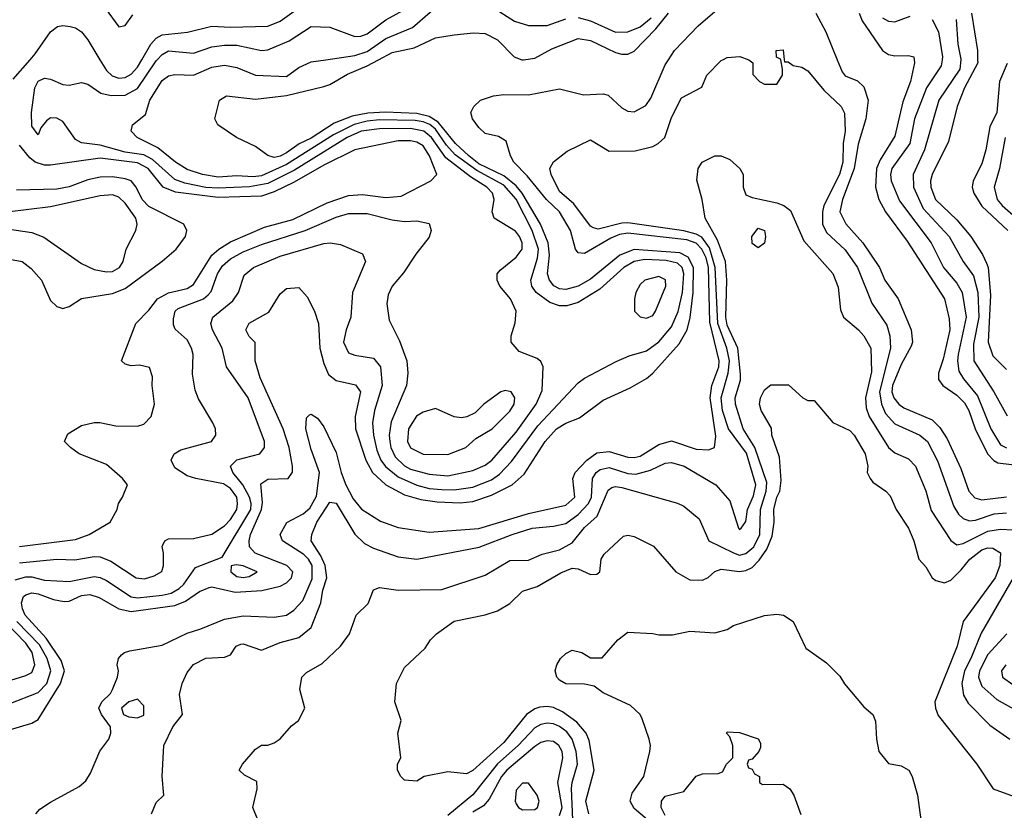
# Model space of a CAD drawing. Header units: inches. Extents: x 1793402 to 1900366, y 320852 to 470679.
# Tile 223 of 256: x 1824070 to 1827243, y 407581 to 410129. Entities that reach past the tile are written whole.
import ezdxf

# ---------------------------------------------------------------- set-up
doc = ezdxf.new("R2010")
doc.units = ezdxf.units.IN
doc.header["$MEASUREMENT"] = 0
doc.layers.add('B8420', color=7, linetype='Continuous')
doc.layers.add('B8421', color=7, linetype='Continuous')

msp = doc.modelspace()

# ---------------------------------------------------------------- linework, layer by layer
at = {"layer": 'B8420', "color": 4}
for points, elevation in [([(1824030, 407838), (1824110, 407862), (1824130, 407874), (1824202, 407990), (1824214.5, 408030), (1824203.6, 408063.6), (1824155.7, 408135.7), (1824088.6, 408210), (1824079.1, 408230), (1824076.3, 408250), (1824082.9, 408270), (1824090, 408275.8), (1824110, 408282), (1824130, 408278.7), (1824179.9, 408259.9), (1824214, 408254), (1824230, 408254.9), (1824270, 408272.9), (1824296.9, 408276.9), (1824327, 408267), (1824390, 408230.3), (1824430, 408221.5), (1824570, 408240.7), (1824604.9, 408255.1), (1824650, 408285.7), (1824680.7, 408299.3), (1824690, 408301.1), (1824764.3, 408284.3), (1824850.6, 408289.4), (1824910, 408303.6), (1824930, 408313.7), (1824946.3, 408330), (1824950.8, 408350), (1824931.5, 408370), (1824829.6, 408410), (1824811.3, 408430), (1824809.7, 408449.7), (1824814.5, 408470), (1824849.8, 408550), (1824852.7, 408572.7), (1824847.1, 408632.9), (1824870, 408648.2), (1824935.3, 408650), (1824949.5, 408670.5), (1824949.6, 408690), (1824939.2, 408750), (1824919.8, 408810), (1824845.1, 408974.9), (1824829.4, 409030), (1824828.7, 409088.7), (1824810, 409108), (1824799, 409130), (1824810, 409150.7), (1824873.1, 409186.9), (1824910, 409246), (1824930, 409262.8), (1824970, 409266), (1824996.4, 409236.4), (1825020.5, 409190), (1825032.7, 409150), (1825037, 409070), (1825050, 409021), (1825065.2, 408985.2), (1825090, 408966.7), (1825152, 408952), (1825168, 408930), (1825151.7, 408850), (1825152.9, 408810), (1825185.5, 408710), (1825207.4, 408670), (1825250.2, 408630.2), (1825310, 408597.7), (1825362.7, 408582.7), (1825415.1, 408575.1), (1825490, 408572.3), (1825530, 408576.1), (1825590, 408596.5), (1825657, 408630), (1825696, 408664), (1825763.6, 408770), (1825799.5, 408810), (1825830, 408828.4), (1825874.1, 408845.8), (1825950, 408903), (1826037.7, 408942.3), (1826090, 408973), (1826110, 408990.4), (1826195.5, 409084.5), (1826220.4, 409130), (1826230.7, 409169.3), (1826240.2, 409250), (1826241, 409330), (1826224.2, 409364.2), (1826197.3, 409377.3), (1826050, 409388.9), (1826003.7, 409370), (1825910, 409293.3), (1825870, 409270.9), (1825830, 409259.1), (1825810, 409261.7), (1825791.8, 409271.8), (1825776.9, 409290), (1825770.9, 409310), (1825777.8, 409370), (1825773.3, 409410), (1825748.9, 409470), (1825689.1, 409570), (1825670, 409593.6), (1825630, 409625.9), (1825550, 409664.2), (1825517.1, 409690), (1825474.4, 409730), (1825419, 409799), (1825390, 409817.6), (1825350, 409826.7), (1825248.7, 409831.3), (1825191.9, 409828.1), (1825141.3, 409818.7), (1825083.9, 409796.1), (1825010, 409747.2), (1824970.9, 409729.1), (1824930, 409699.8), (1824910, 409688.9), (1824890, 409685.3), (1824870, 409691.3), (1824830, 409720.7), (1824769, 409750), (1824709, 409790), (1824699, 409810), (1824714, 409870), (1824736.5, 409883.5), (1824830, 409872.7), (1824930, 409884.9), (1825050, 409914), (1825070, 409920.4), (1825126.3, 409953.7), (1825190, 409980.2), (1825226.8, 410000)], 304), ([(1824050, 409937.4), (1824104, 410000)], 316), ([(1824056.3, 408323.7), (1824090, 408333.8), (1824110, 408333.8), (1824150, 408322.8), (1824230, 408318.9), (1824310, 408334.9), (1824330, 408331.8), (1824350, 408322), (1824430, 408269.1), (1824450, 408266), (1824530, 408274.7), (1824559, 408281), (1824584.5, 408295.5), (1824599.7, 408310), (1824636.9, 408363.1), (1824722.7, 408397.3), (1824815.5, 408550), (1824816.5, 408570), (1824810.6, 408590.6), (1824789.9, 408629.9), (1824757.6, 408670), (1824749.5, 408690), (1824769.7, 408710.3), (1824844, 408730), (1824859.3, 408750), (1824859.5, 408770), (1824806.6, 408910), (1824737, 409010), (1824722.9, 409070), (1824692, 409130), (1824686.6, 409150), (1824692.3, 409170), (1824757.2, 409222.8), (1824775.1, 409250), (1824794.2, 409305.8), (1824824, 409330), (1824910, 409366.7), (1825050, 409408), (1825070.4, 409410.4), (1825104.5, 409404.5), (1825174.4, 409374.4), (1825184.7, 409350), (1825142.8, 409250), (1825137.3, 409170), (1825122, 409130), (1825114, 409090), (1825130, 409056), (1825150, 409047.7), (1825210, 409038.8), (1825232.7, 409010), (1825238, 408950), (1825213.4, 408870), (1825207.4, 408830), (1825210.2, 408790), (1825221.3, 408741.3), (1825234, 408710), (1825248.7, 408688.7), (1825290, 408656.1), (1825350, 408629.2), (1825390, 408618.6), (1825430, 408615.2), (1825470, 408613.6), (1825530, 408622.7), (1825590, 408646.5), (1825615.8, 408664.2), (1825655.2, 408704.8), (1825739.6, 408820.4), (1825870, 408958.8), (1825890, 408974), (1825992.1, 409027.9), (1826033.8, 409046.2), (1826090, 409061.6), (1826130, 409090.4), (1826170, 409139.1), (1826191.5, 409188.5), (1826206.4, 409250), (1826209.8, 409310), (1826204.4, 409330), (1826190, 409344.4), (1826153.4, 409353.4), (1826084.1, 409355.9), (1826050, 409349.7), (1826017.1, 409330), (1825939.1, 409260.9), (1825870, 409217.4), (1825832.9, 409207.1), (1825810, 409206.6), (1825778, 409218), (1825734.5, 409250), (1825720.7, 409270), (1825716.9, 409290), (1825739.2, 409360.8), (1825741.8, 409390), (1825721.2, 409450), (1825670, 409551.1), (1825630, 409595.9), (1825542.9, 409642.9), (1825473.7, 409693.7), (1825445.1, 409725.1), (1825410, 409776.2), (1825391.5, 409791.5), (1825370, 409800.5), (1825344.5, 409804.5), (1825230, 409806), (1825190, 409802), (1825148.6, 409791.4), (1825081.5, 409758.5), (1824930, 409662.9), (1824850, 409625.7), (1824822.5, 409622.5), (1824770, 409626.4), (1824710, 409621.5), (1824659, 409630), (1824610, 409646.9), (1824572, 409670), (1824515.9, 409715.9), (1824449.2, 409750), (1824429.3, 409770), (1824434, 409790), (1824475.9, 409824.1), (1824489.6, 409870), (1824530, 409933), (1824550, 409948), (1824570, 409952.7), (1824630, 409950.4), (1824690, 409975.8), (1824730, 409983.1), (1824770, 409974.9), (1824830, 409950.4), (1824930, 409946), (1824970, 409975.5), (1825010, 409993), (1825056.7, 410000)], 308), ([(1824070, 408379), (1824190, 408390.4), (1824248.2, 408388.2), (1824310, 408399.5), (1824330, 408397.6), (1824363.6, 408383.6), (1824446, 408330), (1824473.1, 408326.9), (1824503.7, 408336.3), (1824528.9, 408351.1), (1824534, 408370), (1824534, 408410), (1824529, 408431), (1824538, 408450), (1824550, 408456), (1824630, 408457.3), (1824690, 408470.5), (1824730, 408497.6), (1824750, 408518.4), (1824769.7, 408550), (1824772.3, 408570), (1824769.7, 408590), (1824750, 408618.3), (1824726.6, 408633.4), (1824638, 408650), (1824610, 408659.5), (1824570, 408685.2), (1824559, 408710), (1824568.7, 408730), (1824590, 408742.8), (1824688, 408770), (1824702, 408790), (1824701.2, 408810), (1824693.2, 408830), (1824646.8, 408906.8), (1824635.5, 408935.5), (1824626.8, 408986.8), (1824629.4, 409050), (1824623.7, 409070), (1824610, 409097.2), (1824571.5, 409131.5), (1824565.6, 409145.6), (1824565.6, 409165.6), (1824571.8, 409190), (1824581.4, 409198.6), (1824662.7, 409230), (1824678, 409242), (1824687.3, 409252.7), (1824708.2, 409310), (1824724.2, 409335.8), (1824750, 409358), (1824790, 409380.9), (1824850, 409404.9), (1824990.7, 409449.3), (1825090, 409493.1), (1825130, 409504.2), (1825190, 409504.9), (1825270, 409484.4), (1825310, 409479.1), (1825350, 409481), (1825390, 409472), (1825396, 409450), (1825390, 409428), (1825346.7, 409373.3), (1825307.1, 409312.9), (1825270.5, 409270), (1825258, 409242), (1825253.2, 409213.2), (1825260.9, 409160.9), (1825294, 409094), (1825317.3, 409030), (1825320.7, 408990), (1825316.3, 408950), (1825266.8, 408833.2), (1825260.9, 408790), (1825262.7, 408770), (1825266.5, 408750), (1825280.7, 408720.7), (1825310, 408691.7), (1825330, 408680.8), (1825390, 408664.4), (1825450, 408659), (1825530, 408676), (1825570, 408693.7), (1825591.5, 408710), (1825670, 408799.5), (1825734.7, 408890), (1825753.8, 408933.8), (1825757.2, 409010), (1825750, 409028), (1825737.2, 409037.2), (1825680.2, 409060.2), (1825654, 409090), (1825654, 409110), (1825667.3, 409152.7), (1825669.6, 409190), (1825651.8, 409230), (1825617.2, 409270), (1825609, 409290), (1825608.7, 409310), (1825618, 409322), (1825670, 409364), (1825689.4, 409390), (1825689.5, 409410), (1825680.7, 409430), (1825667.7, 409447.7), (1825599, 409490), (1825593.2, 409510), (1825599.5, 409550), (1825593.6, 409570), (1825575.1, 409590), (1825523.3, 409623.3), (1825443.9, 409683.9), (1825397.1, 409750), (1825372.8, 409770), (1825330, 409778.7), (1825230, 409777.8), (1825170.7, 409770), (1825125.3, 409750), (1824955.6, 409644.4), (1824870, 409601.4), (1824810.6, 409590.6), (1824710, 409586), (1824670, 409588.4), (1824602.6, 409602.6), (1824570, 409614.5), (1824498.2, 409678.2), (1824470, 409693.5), (1824410, 409702.5), (1824330, 409725.1), (1824270, 409732.3), (1824250, 409742.7), (1824210, 409800.9), (1824190, 409812.3), (1824170, 409813.2), (1824157.1, 409802.9), (1824139.1, 409780.9), (1824130, 409758), (1824110, 409786), (1824108, 409830), (1824119, 409910), (1824130, 409931), (1824150, 409941), (1824170, 409938), (1824210, 409920.4), (1824230, 409918.4), (1824270, 409927.3), (1824290, 409921), (1824332.1, 409892.1), (1824365.1, 409885.1), (1824410, 409886), (1824450, 409907), (1824510, 409996.4), (1824513.4, 410000)], 312), ([(1824122.7, 407570), (1824135.9, 407584.1), (1824170, 407607.3), (1824262.6, 407657.4), (1824284, 407676), (1824299.1, 407700.9), (1824328.5, 407771.5), (1824358, 407810), (1824363.7, 407830), (1824362.7, 407850), (1824334, 407890), (1824325.2, 407910), (1824335.3, 407930), (1824362.7, 407957.3), (1824369.2, 407970), (1824385.2, 408010), (1824389, 408030), (1824384, 408050), (1824389, 408070), (1824398, 408082), (1824408, 408090), (1824425.4, 408094.6), (1824530, 408112.7), (1824610, 408151.7), (1824654.6, 408165.4), (1824730, 408197.4), (1824790, 408207.6), (1824890, 408203.1), (1824929.8, 408210.2), (1824954.2, 408225.8), (1824982.3, 408257.7), (1825013.3, 408326.7), (1825012.3, 408370), (1825001.2, 408390), (1824985.6, 408405.6), (1824916.9, 408450), (1824909.7, 408470), (1824931.1, 408508.9), (1824983.7, 408536.3), (1825005.2, 408554.8), (1825026.4, 408593.6), (1825036.8, 408670), (1825010, 408743.7), (1824992.6, 408810), (1824994.2, 408845.8), (1825003.9, 408856.1), (1825010, 408858), (1825030, 408844.9), (1825050, 408817.3), (1825090, 408734), (1825105.7, 408670), (1825120.9, 408630), (1825144.8, 408584.8), (1825171.5, 408551.5), (1825233.1, 408513.1), (1825290, 408492.2), (1825390, 408477), (1825550, 408489), (1825710, 408537.6), (1825830, 408564.2), (1825858.7, 408590), (1825852.8, 408650), (1825860.5, 408670), (1825898, 408710), (1825930, 408732.9), (1825970, 408737.7), (1826030, 408719.6), (1826050, 408718), (1826070, 408722.6), (1826130, 408760.3), (1826170, 408772.2), (1826250, 408744.6), (1826290, 408743), (1826309.5, 408750.5), (1826313, 408787), (1826295.1, 408910), (1826300.4, 408950), (1826322.7, 409010), (1826324.2, 409030), (1826293.8, 409153.8), (1826289.4, 409330), (1826281.7, 409361.7), (1826268.4, 409390), (1826250, 409409.1), (1826219.8, 409419.8), (1826030, 409441.5), (1826003.1, 409436.9), (1825974.6, 409425.4), (1825890, 409375.6), (1825870, 409378), (1825861.6, 409390), (1825844.7, 409450), (1825809.7, 409510), (1825767.4, 409550), (1825705.9, 409625.9), (1825662.6, 409670), (1825651.3, 409690), (1825637.6, 409737.6), (1825612.7, 409752.7), (1825570, 409762), (1825550, 409782), (1825529, 409810), (1825524, 409830), (1825534, 409850), (1825555.3, 409870), (1825596.6, 409883.4), (1825630, 409888), (1825710, 409886.7), (1825810, 409906), (1825886.7, 409886.7), (1825950, 409890.4), (1825966.4, 409886.4), (1826010, 409844.9), (1826030, 409834.9), (1826050, 409832.4), (1826087.3, 409852.7), (1826103.5, 409876.5), (1826150, 409984), (1826160.3, 410000)], 296), ([(1824329.2, 410000), (1824350, 409965.5), (1824368.2, 409948.2), (1824390, 409941.1), (1824410, 409942.6), (1824430, 409953.4), (1824450, 409975.8), (1824463.9, 410000)], 316), ([(1824495.1, 407570), (1824510, 407606), (1824535.3, 407630), (1824529, 407690), (1824535.3, 407790), (1824564, 407850), (1824595.3, 407890), (1824585.6, 407954.4), (1824594, 407990), (1824610, 408024.7), (1824630, 408051), (1824670, 408071), (1824730, 408074), (1824750, 408082), (1824768, 408110), (1824783.1, 408116.9), (1824790, 408118), (1824850, 408097.3), (1824910, 408122), (1824970, 408138), (1825009.4, 408170), (1825040.9, 408250), (1825046.6, 408290), (1825059.6, 408330), (1825055.1, 408370), (1825040.9, 408400.9), (1825009.3, 408450), (1825011.6, 408470), (1825028.2, 408510), (1825070, 408574), (1825090, 408570.6), (1825150, 408470.7), (1825181.1, 408441.1), (1825210, 408425.5), (1825290, 408398), (1825350, 408390.6), (1825551.3, 408428.7), (1825657.2, 408470), (1825722, 408490), (1825790, 408496.5), (1825830, 408505.7), (1825870, 408534.3), (1825902.7, 408570), (1825912.8, 408590), (1825916.3, 408650), (1825927.6, 408670), (1825941.1, 408678.9), (1825970, 408686), (1826030, 408666.7), (1826055.5, 408664.5), (1826102.5, 408677.5), (1826150, 408699.3), (1826170, 408701.6), (1826211, 408690), (1826313.4, 408630), (1826358, 408578), (1826386.8, 408490), (1826390, 408486), (1826395.3, 408490), (1826410, 408512), (1826415.8, 408550), (1826434.1, 408594.2), (1826441.8, 408630), (1826411.6, 408731.6), (1826354.5, 408810), (1826334.4, 408870), (1826330.7, 408910), (1826353.3, 408990), (1826356.8, 409030), (1826348.3, 409070), (1826319.5, 409150), (1826311.3, 409330), (1826293.4, 409393.4), (1826267.8, 409427.8), (1826250, 409438.5), (1826210, 409449.1), (1826030, 409474), (1826010, 409473), (1825934.5, 409454.5), (1825918.7, 409458.7), (1825910, 409463.7), (1825855.8, 409535.8), (1825810, 409576), (1825782.7, 409630), (1825779, 409650), (1825790, 409671), (1825834.6, 409705.4), (1825910, 409742), (1825970, 409706), (1826053.6, 409706.4), (1826110, 409721), (1826128, 409730), (1826148.7, 409750), (1826170, 409814), (1826203.1, 409876.9), (1826268.4, 409911.6), (1826284, 409950), (1826330, 409997.3), (1826335.3, 410000)], 292), ([(1825688.7, 410000), (1825690, 409999.5), (1825694, 410000)], 304), ([(1826419.2, 410000), (1826419.8, 409999.8), (1826432, 409990), (1826432.7, 409952.7), (1826454, 409930), (1826470, 409922), (1826510, 409922), (1826528, 409950), (1826528, 409970), (1826522.4, 410000)], 292), ([(1826533.4, 410000), (1826534, 409994), (1826546, 409994), (1826562, 409982), (1826590, 409976), (1826610, 409964.7), (1826661.7, 409901.7), (1826717.3, 409850), (1826728, 409828), (1826730.3, 409770.3), (1826723.7, 409730), (1826722.7, 409670), (1826711.3, 409630), (1826661.5, 409530), (1826656.5, 409510), (1826657.4, 409470), (1826670, 409443.8), (1826730, 409388), (1826770, 409330.6), (1826815.8, 409215.8), (1826864.4, 409144.4), (1826873.7, 409110), (1826876.5, 409070), (1826840.2, 408930), (1826846.7, 408890), (1826860, 408860), (1826890, 408826.7), (1826970, 408790.4), (1826994.9, 408770), (1827027.7, 408707.7), (1827079.9, 408559.9), (1827095.2, 408535.2), (1827110, 408521.6), (1827130, 408514), (1827150, 408516), (1827210, 408536), (1827250, 408539.6)], 292), ([(1826704.6, 410000), (1826720.7, 409960.7), (1826730, 409948), (1826770, 409932.4), (1826790, 409913.4), (1826803.7, 409870), (1826796.9, 409810), (1826772, 409728), (1826759.3, 409650), (1826720.9, 409550), (1826712.4, 409510), (1826731.7, 409471.7), (1826786.7, 409410), (1826840.3, 409330), (1826857.6, 409290), (1826900.4, 409230), (1826943.1, 409130), (1826946.7, 409090), (1826942.9, 409077.1), (1826910, 409018), (1826882.4, 408950), (1826880.2, 408930), (1826886.5, 408910), (1826902.4, 408890), (1826918.6, 408878.6), (1827010, 408839.5), (1827035.2, 408815.2), (1827058.4, 408778.4), (1827102.2, 408682.2), (1827128.5, 408610), (1827147.7, 408587.7), (1827170, 408582), (1827250, 408591.5)], 296), ([(1826952.2, 410000), (1826953.4, 409990), (1826940.3, 409930), (1826915.6, 409864.4), (1826890, 409754), (1826842.9, 409677.1), (1826831.3, 409650), (1826827.6, 409590), (1826838, 409550), (1826860.3, 409510), (1826930, 409415.5), (1827050.3, 409230), (1827065.1, 409165.1), (1827067.6, 409130), (1827045.4, 409034.6), (1827030.4, 408990), (1827030.4, 408970), (1827044.9, 408950), (1827090, 408918.7), (1827114.4, 408894.4), (1827128.9, 408870), (1827149, 408810), (1827189, 408730), (1827208.4, 408708.4), (1827221.3, 408701.3), (1827310.3, 408690.3)], 304), ([(1827042.3, 410000), (1827039.6, 409980.4), (1826991.8, 409910), (1826953.4, 409810), (1826938.3, 409730), (1826880.3, 409650), (1826876, 409630), (1826878, 409610), (1826905.4, 409545.4), (1827006.7, 409410), (1827047, 409330), (1827090, 409280.5), (1827107.2, 409250), (1827119.6, 409170), (1827093.6, 409050), (1827091.5, 409030), (1827096.3, 408996.3), (1827111.2, 408971.2), (1827156.6, 408916.6), (1827199.6, 408810), (1827230, 408759.3), (1827250, 408748.8)], 308), ([(1827102.3, 410000), (1827099.6, 409970), (1827031.8, 409870), (1826986, 409710), (1826948.5, 409630), (1826950.3, 409590), (1826981.2, 409521.2), (1827064.9, 409430), (1827110.3, 409350.3), (1827143.6, 409303.6), (1827157.6, 409250), (1827161.1, 409170), (1827143.4, 409083.4), (1827144.2, 409030), (1827208.7, 408930), (1827252.3, 408852.3)], 312), ([(1827156.8, 410000), (1827156.9, 409990), (1827114.9, 409910), (1827090.3, 409850), (1827062.9, 409737.1), (1827010.4, 409630), (1827004.6, 409610), (1827006, 409590), (1827021.1, 409550), (1827090, 409483.7), (1827134.9, 409430), (1827172.4, 409372.4), (1827184.8, 409344.8), (1827190.2, 409330), (1827198.6, 409241.4), (1827190.3, 409090), (1827206, 409046), (1827250, 409002)], 316), ([(1827251.8, 409988.2), (1827227.6, 409930), (1827218.7, 409830), (1827196.1, 409783.9), (1827183.6, 409710), (1827170, 409665.2), (1827142.4, 409610), (1827139.5, 409590), (1827144.9, 409570), (1827170, 409528.4), (1827253.7, 409450)], 324), ([(1827245.7, 409750), (1827227, 409650), (1827210.4, 409590), (1827219.5, 409550), (1827235.8, 409530), (1827307.3, 409467.3)], 328), ([(1824070, 408431.6), (1824250, 408453.4), (1824294, 408470), (1824362, 408510), (1824384, 408550), (1824389, 408570), (1824402, 408590), (1824418, 408630), (1824402, 408650), (1824350, 408696), (1824262, 408730), (1824234, 408750), (1824215.3, 408770), (1824225.6, 408794.4), (1824270, 408821), (1824310, 408831), (1824329.1, 408830.9), (1824379.8, 408819.8), (1824450, 408818.8), (1824470, 408826), (1824494, 408850), (1824505.2, 408890), (1824497.2, 408950), (1824498, 408978), (1824488.7, 409008.7), (1824456, 409016), (1824430, 409013.2), (1824410, 409019), (1824399, 409030), (1824445.1, 409150), (1824486.7, 409193.3), (1824514, 409230), (1824550, 409248.9), (1824610, 409263.1), (1824630, 409275.8), (1824689.9, 409370.1), (1824711.6, 409390), (1824750, 409412.9), (1824859.6, 409460.4), (1824950, 409484.9), (1825061.1, 409538.9), (1825130, 409562.6), (1825174.5, 409565.5), (1825250, 409555.8), (1825299.4, 409560.6), (1825395.3, 409610), (1825414, 409630), (1825391.1, 409690), (1825370, 409722.9), (1825350, 409734.8), (1825330, 409739.1), (1825290, 409738.3), (1825150, 409709.5), (1825050, 409660.5), (1824954.6, 409605.4), (1824890, 409574), (1824850, 409560.9), (1824710, 409555.8), (1824572.9, 409572.9), (1824533, 409590), (1824484.2, 409650), (1824450, 409667.7), (1824330, 409683.4), (1824170, 409660.8), (1824150, 409660.8), (1824120.7, 409670), (1824103.5, 409683.5), (1824070, 409725.1)], 316), ([(1824838, 407550), (1824822, 407590), (1824835.3, 407650), (1824834, 407674), (1824794.6, 407694.6), (1824778, 407710), (1824788, 407730), (1824830, 407778), (1824850, 407791), (1824870, 407791.3), (1824890, 407798), (1824910, 407811.3), (1824946.6, 407853.4), (1824968.7, 407870), (1824988.7, 407910), (1824972.7, 407970), (1824979, 408010), (1824994.8, 408025.2), (1825045.4, 408054.6), (1825104, 408110), (1825133.2, 408150), (1825154, 408210), (1825192.7, 408247.3), (1825210, 408291.3), (1825230, 408298.8), (1825290, 408290.6), (1825430, 408293), (1825570, 408339.3), (1825650, 408386), (1825710, 408387.3), (1825753.6, 408406.4), (1825810, 408420.5), (1825850, 408443), (1825890, 408492.2), (1825931.2, 408528.8), (1825966.7, 408613.3), (1825978.3, 408621.7), (1825990, 408624.9), (1826010, 408621.1), (1826190, 408571), (1826210, 408561), (1826259.9, 408519.9), (1826290.8, 408450), (1826370, 408410.3), (1826390, 408403.6), (1826410, 408408.9), (1826435.6, 408430), (1826455, 408470), (1826457.3, 408550), (1826475.9, 408610), (1826477.4, 408637.4), (1826439.3, 408750), (1826401, 408810), (1826376.9, 408890), (1826375.6, 408910), (1826392.8, 408967.2), (1826392.9, 408987.1), (1826384.2, 409070), (1826350, 409145.1), (1826345, 409170), (1826348.7, 409290), (1826344.4, 409350), (1826318.7, 409418.7), (1826279.3, 409490), (1826269.2, 409550), (1826252, 409612), (1826256.2, 409650), (1826269.7, 409670.3), (1826310, 409690.5), (1826330.4, 409690.4), (1826358.7, 409678.7), (1826391, 409650), (1826401, 409630), (1826401, 409590), (1826410, 409564.7), (1826430, 409556), (1826510, 409538.8), (1826532, 409530), (1826554, 409514), (1826596.3, 409416.3), (1826690, 409311), (1826707.5, 409267.5), (1826714.6, 409194.6), (1826724.9, 409170), (1826773.4, 409130), (1826790.5, 409110), (1826812.2, 409070), (1826814.3, 408994.3), (1826795.2, 408910), (1826797.7, 408877.7), (1826807, 408850), (1826870, 408750.6), (1826890, 408733.4), (1826933.8, 408713.8), (1826956.3, 408690), (1826990, 408611), (1827007.5, 408547.5), (1827070, 408450.7), (1827090, 408436.3), (1827110, 408440.4), (1827190, 408480.8), (1827230, 408487.6), (1827270, 408485.3)], 288), ([(1824037.5, 409357.5), (1824078, 409350), (1824107.5, 409327.5), (1824141, 409290), (1824170, 409224.7), (1824190, 409204.7), (1824210, 409198), (1824230, 409204.7), (1824270, 409230.7), (1824370, 409246.7), (1824410, 409263.1), (1824530, 409350.6), (1824574.5, 409390), (1824604.5, 409430), (1824609.3, 409450), (1824599, 409470), (1824486.8, 409526.8), (1824464.8, 409550), (1824445.7, 409590), (1824430, 409609.7), (1824410, 409616.5), (1824370, 409622.4), (1824330, 409621.4), (1824290, 409613.6), (1824230, 409590.9), (1824190, 409582.7), (1824059.7, 409579.7)], 324), ([(1824030, 409454.8), (1824110, 409443), (1824148.5, 409428.5), (1824270, 409343), (1824310, 409324.4), (1824350, 409317.1), (1824370, 409318), (1824392.3, 409330), (1824403.7, 409350), (1824414, 409390), (1824444.5, 409450), (1824449.5, 409470), (1824444.5, 409490), (1824410, 409538), (1824390, 409557), (1824370, 409564.5), (1824330, 409561.6), (1824170, 409525.6), (1824030, 409509.2)], 328), ([(1825903.6, 407570), (1825894.7, 407610), (1825921.3, 407710), (1825905.7, 407805.7), (1825895.6, 407830), (1825865.3, 407865.3), (1825818.8, 407898.8), (1825790, 407912.1), (1825770, 407916), (1825746.2, 407913.8), (1825730, 407908.3), (1825703.1, 407890), (1825630, 407799.7), (1825530, 407709.6), (1825510, 407698.4), (1825450, 407705.1), (1825374, 407690), (1825350, 407675.3), (1825310, 407678), (1825298, 407690), (1825288, 407710), (1825288, 407730), (1825298, 407750), (1825288.7, 407830), (1825299, 407870), (1825279, 407930), (1825284.5, 407990), (1825310, 408041), (1825377, 408103), (1825394, 408130), (1825413.2, 408150), (1825470, 408190.6), (1825570, 408210.7), (1825610, 408224), (1825650, 408247.3), (1825690, 408287.3), (1825738, 408302), (1825813.9, 408346.1), (1825850, 408361.1), (1825870, 408359.5), (1825910, 408340.9), (1825930, 408342.4), (1825939.5, 408350), (1825943.7, 408390), (1825953.3, 408406.7), (1826015.9, 408464.1), (1826030, 408468), (1826050, 408463), (1826112.7, 408432.7), (1826184.9, 408350), (1826230, 408324.2), (1826270, 408323.1), (1826288.3, 408331.7), (1826310, 408350.6), (1826330, 408358.4), (1826390, 408350.3), (1826410, 408353.4), (1826430, 408363.8), (1826453.1, 408386.9), (1826477.7, 408422.3), (1826495.1, 408464.9), (1826501.6, 408510), (1826500.5, 408550), (1826509.8, 408590), (1826519.7, 408610), (1826523.9, 408643.9), (1826518.9, 408718.9), (1826494, 408790), (1826492.5, 408812.5), (1826459, 408870), (1826454, 408890), (1826457.2, 408910), (1826470, 408936), (1826490, 408952), (1826547.3, 408952.7), (1826594, 408910), (1826610, 408902), (1826630, 408902), (1826690, 408830.8), (1826744.9, 408804.9), (1826759.1, 408790), (1826794, 408730), (1826802.8, 408690), (1826801, 408670), (1826810.6, 408650.6), (1826818.8, 408638.8), (1826861, 408610), (1826874.6, 408594.6), (1826894, 408550), (1826934, 408490), (1826950.7, 408450), (1826966.8, 408390), (1826990, 408366), (1827010.5, 408330.5), (1827021.6, 408321.6), (1827050, 408314), (1827070, 408323), (1827104.2, 408355.8), (1827131.6, 408390), (1827170, 408420.3), (1827190, 408426.7), (1827206.2, 408426.2), (1827230.3, 408410.3), (1827228.7, 408370), (1827213.4, 408330), (1827110.3, 408189.7), (1827090.4, 408110), (1827019.1, 407930), (1827020.5, 407910), (1827030, 407886.8), (1827154, 407730), (1827207.3, 407650), (1827310, 407612.2)], 284), ([(1827271.7, 408330), (1827167.9, 408152.1), (1827135.2, 408070), (1827114, 408030), (1827106, 407990), (1827111.7, 407951.7), (1827126.1, 407926.1), (1827195.6, 407855.6), (1827260.7, 407810)], 288), ([(1824024.9, 407995.1), (1824090, 408014.9), (1824110, 408025.5), (1824119.7, 408050), (1824110.8, 408090), (1824090, 408119.7), (1824015.8, 408195.8)], 312), ([(1826093.3, 407550), (1826050, 407587), (1826037.6, 407610), (1826043.8, 407636.2), (1826080.9, 407690), (1826100.7, 407770), (1826102.9, 407790), (1826098.4, 407810), (1826075.9, 407875.9), (1826069.3, 407890), (1826038.3, 407918.3), (1825950, 407959.3), (1825920.9, 407980.9), (1825890, 407987.8), (1825830, 407988.3), (1825810, 408000.9), (1825800.9, 408010), (1825796, 408030), (1825800.9, 408050), (1825813.2, 408070), (1825830, 408086.8), (1825850, 408097.3), (1825882, 408090), (1825910, 408072), (1825947.3, 408072.7), (1825998, 408130), (1826030, 408154.8), (1826110, 408151), (1826130, 408146), (1826173.6, 408146.4), (1826230, 408158.8), (1826310, 408153.4), (1826350, 408164), (1826370, 408176.3), (1826470, 408208.5), (1826510, 408213.1), (1826531.3, 408210), (1826562.8, 408190), (1826603.5, 408103.5), (1826670, 408056), (1826712.8, 408012.8), (1826728.1, 407988.1), (1826790, 407914.8), (1826818.8, 407890), (1826828.1, 407868.1), (1826830.8, 407810), (1826838, 407770), (1826870, 407732), (1826910, 407724.7), (1826934.8, 407710), (1826946, 407690), (1826962.8, 407630), (1826974, 407550)], 276), ([(1824036.2, 407923.8), (1824130, 407960.3), (1824158, 407990), (1824170.8, 408030), (1824159.3, 408070), (1824133.9, 408113.9), (1824061.2, 408190)], 308), ([(1827250.6, 408150), (1827190, 408082.9), (1827162.7, 408030), (1827159.6, 408010), (1827170, 407980.5), (1827218.2, 407938.2), (1827290, 407898.4)], 292), ([(1827247.3, 408050), (1827234, 408030), (1827237.3, 408010), (1827270, 407986)], 296), ([(1825852.3, 407550), (1825848.8, 407651.2), (1825850, 407671), (1825867.4, 407730), (1825863.5, 407770), (1825850.9, 407810), (1825833.4, 407833.4), (1825810, 407851.1), (1825790, 407859.7), (1825770, 407862), (1825750, 407858), (1825730, 407846.3), (1825676.5, 407790), (1825609.5, 407730.5), (1825530, 407631.2), (1825450, 407564.4)], 288), ([(1826150, 407563.7), (1826137, 407590), (1826138, 407610), (1826150, 407626.8), (1826210, 407642), (1826250, 407691.3), (1826270, 407698), (1826320.4, 407699.6), (1826334.6, 407705.4), (1826348, 407730), (1826368, 407750), (1826368, 407790), (1826358, 407818), (1826348, 407830), (1826350, 407834), (1826390, 407831.3), (1826450, 407811.3), (1826456.9, 407796.9), (1826456.9, 407783.1), (1826452, 407770), (1826430, 407746), (1826418, 407742), (1826414, 407730), (1826418, 407718), (1826430, 407714), (1826438, 407698), (1826454, 407690), (1826454, 407670), (1826463.6, 407663.6), (1826530, 407664.7), (1826551.3, 407650), (1826564.7, 407630), (1826587.1, 407567.1)], 272), ([(1825810, 407563.8), (1825817.8, 407590), (1825804.4, 407670), (1825820.4, 407750), (1825817.7, 407770), (1825807.3, 407790), (1825790, 407803), (1825770, 407805.1), (1825750, 407799.7), (1825730, 407786.6), (1825639.6, 407710), (1825622.4, 407690), (1825582.8, 407617.2), (1825564.4, 407595.6), (1825530, 407574.7)], 292)]:
    msp.add_lwpolyline(points, dxfattribs=dict(at, elevation=elevation))
for points, elevation in [([(1826450, 409394), (1826430, 409408), (1826429.3, 409430), (1826450, 409457.3), (1826470.6, 409450), (1826473.4, 409430), (1826470, 409408.7)], 284), ([(1826130, 409301.2), (1826084.7, 409290), (1826070, 409275.3), (1826056, 409250), (1826051, 409230), (1826051.3, 409190), (1826070, 409171.3), (1826090, 409167.3), (1826110, 409176), (1826119.3, 409190), (1826151.8, 409270), (1826151.3, 409291.3)], 312), ([(1825634.5, 408934.5), (1825621, 408930), (1825566, 408890), (1825537.5, 408862.5), (1825510.8, 408849.2), (1825494, 408846), (1825470, 408849.2), (1825410, 408876), (1825370, 408864.5), (1825349, 408851), (1825323.1, 408810), (1825320.4, 408770), (1825329.1, 408749.1), (1825370, 408728.5), (1825450, 408728.2), (1825508, 408750), (1825540.2, 408779.8), (1825593.2, 408810), (1825650, 408867.7), (1825663.7, 408890), (1825666, 408910), (1825654, 408930)], 316), ([(1824767.7, 408372.3), (1824751.6, 408368.4), (1824751, 408350), (1824770, 408334.8), (1824790, 408330.8), (1824810, 408334.8), (1824830, 408346), (1824835.3, 408350), (1824790, 408369.2)], 308), ([(1824450, 407939), (1824422, 407930), (1824398, 407910), (1824404.7, 407890), (1824422, 407882), (1824450, 407879.1), (1824470, 407887.3), (1824470, 407918)], 296), ([(1825690, 407668.7), (1825670, 407646), (1825666.8, 407610), (1825670, 407602), (1825678, 407590), (1825690, 407582.8), (1825730, 407584), (1825739, 407590), (1825744, 407610), (1825737.2, 407630), (1825710, 407668)], 296)]:
    msp.add_lwpolyline(points, close=True, dxfattribs=dict(at, elevation=elevation))
at = {"layer": 'B8421', "color": 4}
for points, elevation in [([(1825056.7, 410000), (1825150, 410014), (1825190, 410026.7), (1825250, 410068.9), (1825335.9, 410104.1), (1825450, 410204)], 308), ([(1824346.2, 410166.2), (1824390, 410106.8), (1824410, 410111), (1824435.4, 410144.6)], 324), ([(1824463.9, 410000), (1824492.6, 410050), (1824509.8, 410070.2), (1824530, 410080.9), (1824611.1, 410088.9), (1824690, 410108.8), (1824750, 410105.7), (1824870, 410108.5), (1824910, 410124.4), (1824970, 410167)], 316), ([(1824513.4, 410000), (1824530, 410017.6), (1824550, 410028.5), (1824630, 410021.3), (1824690, 410042), (1824730, 410047.2), (1824770, 410047.2), (1824849.5, 410030.5), (1824870, 410032.4), (1824939.1, 410060.9), (1825010, 410107.7), (1825070, 410105.5), (1825150, 410075.5), (1825170, 410076.4), (1825190, 410083.7), (1825250, 410128.7), (1825328.6, 410171.4)], 312), ([(1825590, 410172.2), (1825664.2, 410124.2), (1825710, 410110.4), (1825770, 410110.5), (1825830, 410132.2)], 308), ([(1825694, 410000), (1825730, 410004.9), (1825785.1, 410034.9), (1825870, 410068.7), (1825910, 410062.6), (1825990, 410023.1), (1826010, 410018.4), (1826030, 410018), (1826050, 410028), (1826120.4, 410099.6), (1826160.8, 410150)], 304), ([(1825870, 410136.5), (1825910, 410125.7), (1825990, 410088.9), (1826030, 410090.2), (1826070, 410106.7), (1826104.8, 410135.2)], 308), ([(1826160.3, 410000), (1826179.6, 410030), (1826256, 410110), (1826310, 410155.5)], 296), ([(1826635.5, 410150), (1826667.7, 410090), (1826704.6, 410000)], 296), ([(1826774.9, 410150), (1826785.2, 410125.2), (1826850.7, 410030), (1826870, 410017.1), (1826890, 410012.4), (1826934.4, 410014.4), (1826951, 410010), (1826952.2, 410000)], 304), ([(1826850, 410135.5), (1826870, 410124.9), (1826890, 410122), (1826939.4, 410140.6)], 308), ([(1827136.9, 410150), (1827156.5, 410030), (1827156.8, 410000)], 316), ([(1824104, 410000), (1824120.7, 410019.3), (1824170, 410090.7), (1824192.5, 410107.5), (1824210, 410110.5), (1824232.9, 410107.1), (1824250, 410103), (1824270, 410090.5), (1824290, 410064.9), (1824329.2, 410000)], 316), ([(1827010, 410130.4), (1827030.2, 410090.2), (1827043.7, 410010), (1827042.3, 410000)], 308), ([(1827087.2, 410130), (1827093.1, 410050), (1827102.5, 410002.5), (1827102.3, 410000)], 312), ([(1825226.8, 410000), (1825270, 410023.1), (1825341.3, 410038.7), (1825410, 410070.4), (1825470, 410080.7), (1825532.9, 410087.1), (1825570, 410084.9), (1825610, 410064), (1825664, 410010), (1825688.7, 410000)], 304), ([(1826335.3, 410000), (1826350, 410007.3), (1826390.7, 410010.7), (1826419.2, 410000)], 292), ([(1826522.4, 410000), (1826522, 410002), (1826508.4, 410008.4), (1826508, 410030), (1826530, 410032), (1826533.4, 410000)], 292)]:
    msp.add_lwpolyline(points, dxfattribs=dict(at, elevation=elevation))

doc.saveas('drawing.dxf')
